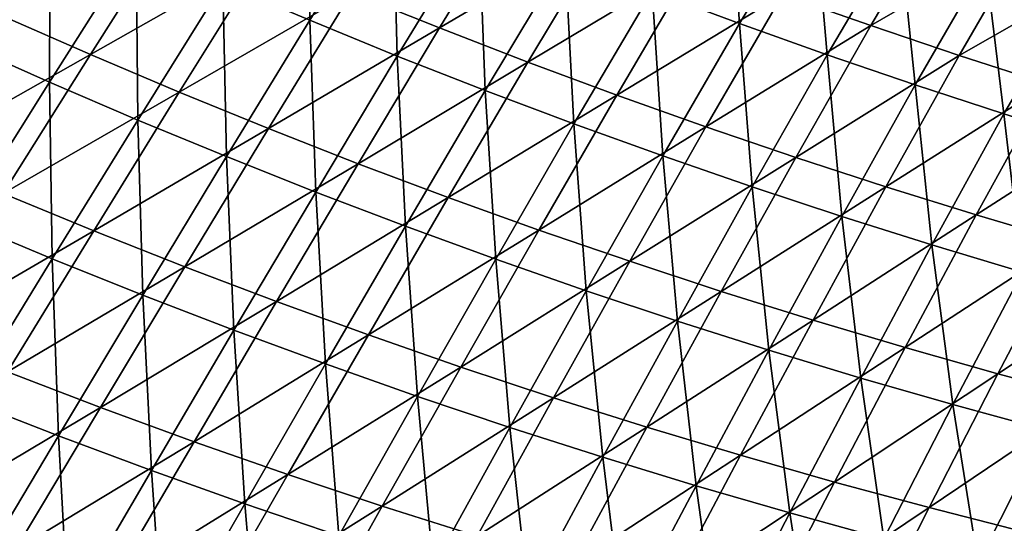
# Model space of a CAD drawing. Header units: metres. Extents: x 0 to 1400, y -1400 to 0.
# Tile 71 of 256: x 448 to 514, y -1198 to -1164. Entities that reach past the tile are written whole.
import ezdxf

# ---------------------------------------------------------------- set-up
doc = ezdxf.new("R2010")
doc.units = ezdxf.units.M

msp = doc.modelspace()

# ---------------------------------------------------------------- linework, layer by layer
at = {"layer": 'None'}
for points in [[(467.441681, -1164.508179, -422.53537), (461.594055, -1162.025635, -422.5224), (467.287994, -1152.99353, -451.005615)], [(467.441681, -1164.508179, -422.53537), (467.287994, -1152.99353, -451.005615), (473.027954, -1155.493774, -451.015442)], [(444.061676, -1166.033691, -394.070374), (444.260071, -1154.097656, -422.485321), (450.002167, -1156.819946, -422.497375)], [(490.440887, -1162.526978, -451.045837), (495.560028, -1154.192017, -478.132965), (496.306244, -1164.714233, -451.056274)], [(495.560028, -1154.192017, -478.132965), (501.31012, -1156.432129, -478.045135), (496.306244, -1164.714233, -451.056274)], [(473.322327, -1166.910156, -422.548584), (467.441681, -1164.508179, -422.53537), (473.027954, -1155.493774, -451.015442)], [(473.322327, -1166.910156, -422.548584), (473.027954, -1155.493774, -451.015442), (478.80072, -1157.916382, -451.025421)], [(470.245544, -1162.637939, -421.454285), (476.154114, -1165.020874, -421.472198), (481.628174, -1156.037231, -449.967468)], [(481.628174, -1156.037231, -449.967468), (476.154114, -1165.020874, -421.472198), (487.459259, -1158.362915, -449.98233)], [(449.955078, -1168.663208, -394.084015), (444.061676, -1166.033691, -394.070374), (450.002167, -1156.819946, -422.497375)], [(449.955078, -1168.663208, -394.084015), (450.002167, -1156.819946, -422.497375), (455.780518, -1159.462769, -422.509735)], [(496.306244, -1164.714233, -451.056274), (501.31012, -1156.432129, -478.045135), (502.2005, -1166.822144, -451.066803)], [(509.970337, -1156.630249, -476.943054), (499.210175, -1162.776001, -450.013184), (505.128296, -1164.863159, -450.029205)], [(501.31012, -1156.432129, -478.045135), (507.068726, -1158.589478, -477.955109), (502.2005, -1166.822144, -451.066803)], [(515.800171, -1158.696533, -476.856262), (509.970337, -1156.630249, -476.943054), (505.128296, -1164.863159, -450.029205)], [(446.781403, -1164.201294, -392.971771), (452.706696, -1166.814575, -392.991394), (458.525055, -1157.626343, -421.419983)], [(458.525055, -1157.626343, -421.419983), (452.706696, -1166.814575, -392.991394), (464.368805, -1160.172974, -421.436859)], [(479.234955, -1169.231079, -422.562073), (473.322327, -1166.910156, -422.548584), (478.80072, -1157.916382, -451.025421)], [(478.80072, -1157.916382, -451.025421), (484.605377, -1160.260986, -451.035553), (479.234955, -1169.231079, -422.562073)], [(476.154114, -1165.020874, -421.472198), (482.093536, -1167.321533, -421.490601), (487.459259, -1158.362915, -449.98233)], [(482.093536, -1167.321533, -421.490601), (493.320221, -1160.609253, -449.997559), (487.459259, -1158.362915, -449.98233)], [(502.2005, -1166.822144, -451.066803), (507.068726, -1158.589478, -477.955109), (508.12262, -1168.850708, -451.077454)], [(515.800171, -1158.696533, -476.856262), (505.128296, -1164.863159, -450.029205), (511.073486, -1166.870605, -450.045563)], [(507.068726, -1158.589478, -477.955109), (512.834778, -1160.664917, -477.863007), (508.12262, -1168.850708, -451.077454)], [(521.793091, -1160.731567, -476.764954), (515.800171, -1158.696533, -476.856262), (511.073486, -1166.870605, -450.045563)], [(455.884064, -1171.209717, -394.098053), (449.955078, -1168.663208, -394.084015), (455.780518, -1159.462769, -422.509735)], [(455.884064, -1171.209717, -394.098053), (455.780518, -1159.462769, -422.509735), (461.594055, -1162.025635, -422.5224)], [(452.706696, -1166.814575, -392.991394), (458.666565, -1169.34314, -393.011597), (464.368805, -1160.172974, -421.436859)], [(464.368805, -1160.172974, -421.436859), (458.666565, -1169.34314, -393.011597), (470.245544, -1162.637939, -421.454285)], [(484.605377, -1160.260986, -451.035553), (485.178497, -1171.470581, -422.575775), (479.234955, -1169.231079, -422.562073)], [(485.178497, -1171.470581, -422.575775), (484.605377, -1160.260986, -451.035553), (490.440887, -1162.526978, -451.045837)], [(488.062897, -1169.540039, -421.509521), (493.320221, -1160.609253, -449.997559), (482.093536, -1167.321533, -421.490601)], [(499.210175, -1162.776001, -450.013184), (493.320221, -1160.609253, -449.997559), (488.062897, -1169.540039, -421.509521)], [(508.12262, -1168.850708, -451.077454), (512.834778, -1160.664917, -477.863007), (514.071533, -1170.799805, -451.088226)], [(521.793091, -1160.731567, -476.764954), (511.073486, -1166.870605, -450.045563), (517.044617, -1168.798096, -450.062286)], [(512.834778, -1160.664917, -477.863007), (518.810608, -1162.727539, -477.765472), (514.071533, -1170.799805, -451.088226)], [(461.847412, -1173.672729, -394.112488), (455.884064, -1171.209717, -394.098053), (461.594055, -1162.025635, -422.5224)], [(461.847412, -1173.672729, -394.112488), (461.594055, -1162.025635, -422.5224), (467.441681, -1164.508179, -422.53537)], [(458.666565, -1169.34314, -393.011597), (464.659729, -1171.786621, -393.03241), (470.245544, -1162.637939, -421.454285)], [(470.245544, -1162.637939, -421.454285), (464.659729, -1171.786621, -393.03241), (476.154114, -1165.020874, -421.472198)], [(491.151855, -1173.628296, -422.589722), (485.178497, -1171.470581, -422.575775), (490.440887, -1162.526978, -451.045837)], [(499.210175, -1162.776001, -450.013184), (488.062897, -1169.540039, -421.509521), (494.061279, -1171.676147, -421.52887)], [(491.151855, -1173.628296, -422.589722), (490.440887, -1162.526978, -451.045837), (496.306244, -1164.714233, -451.056274)], [(505.128296, -1164.863159, -450.029205), (499.210175, -1162.776001, -450.013184), (494.061279, -1171.676147, -421.52887)], [(514.071533, -1170.799805, -451.088226), (518.810608, -1162.727539, -477.765472), (520.046326, -1172.669556, -451.09906)], [(446.781403, -1164.201294, -392.971771), (440.799164, -1173.556519, -364.615875), (452.706696, -1166.814575, -392.991394)], [(467.843994, -1176.05188, -394.127258), (461.847412, -1173.672729, -394.112488), (467.441681, -1164.508179, -422.53537)], [(467.843994, -1176.05188, -394.127258), (467.441681, -1164.508179, -422.53537), (473.322327, -1166.910156, -422.548584)], [(497.153961, -1175.703979, -422.603882), (491.151855, -1173.628296, -422.589722), (496.306244, -1164.714233, -451.056274)], [(505.128296, -1164.863159, -450.029205), (494.061279, -1171.676147, -421.52887), (500.08783, -1173.729858, -421.548737)], [(497.153961, -1175.703979, -422.603882), (496.306244, -1164.714233, -451.056274), (502.2005, -1166.822144, -451.066803)], [(511.073486, -1166.870605, -450.045563), (505.128296, -1164.863159, -450.029205), (500.08783, -1173.729858, -421.548737)], [(464.659729, -1171.786621, -393.03241), (470.684937, -1174.14502, -393.053833), (476.154114, -1165.020874, -421.472198)], [(476.154114, -1165.020874, -421.472198), (470.684937, -1174.14502, -393.053833), (482.093536, -1167.321533, -421.490601)], [(444.087952, -1178.015015, -365.732666), (444.061676, -1166.033691, -394.070374), (449.955078, -1168.663208, -394.084015)], [(440.799164, -1173.556519, -364.615875), (446.84729, -1176.153442, -364.638214), (452.706696, -1166.814575, -392.991394)], [(452.706696, -1166.814575, -392.991394), (446.84729, -1176.153442, -364.638214), (458.666565, -1169.34314, -393.011597)], [(473.87265, -1178.347046, -394.142365), (467.843994, -1176.05188, -394.127258), (473.322327, -1166.910156, -422.548584)], [(473.87265, -1178.347046, -394.142365), (473.322327, -1166.910156, -422.548584), (479.234955, -1169.231079, -422.562073)], [(503.183777, -1177.69751, -422.618225), (497.153961, -1175.703979, -422.603882), (502.2005, -1166.822144, -451.066803)], [(511.073486, -1166.870605, -450.045563), (500.08783, -1173.729858, -421.548737), (506.141357, -1175.700928, -421.569)], [(503.183777, -1177.69751, -422.618225), (502.2005, -1166.822144, -451.066803), (508.12262, -1168.850708, -451.077454)], [(517.044617, -1168.798096, -450.062286), (511.073486, -1166.870605, -450.045563), (506.141357, -1175.700928, -421.569)], [(470.684937, -1174.14502, -393.053833), (476.741119, -1176.417969, -393.075806), (482.093536, -1167.321533, -421.490601)], [(476.741119, -1176.417969, -393.075806), (488.062897, -1169.540039, -421.509521), (482.093536, -1167.321533, -421.490601)], [(450.139404, -1180.543335, -365.747498), (444.087952, -1178.015015, -365.732666), (449.955078, -1168.663208, -394.084015)], [(450.139404, -1180.543335, -365.747498), (449.955078, -1168.663208, -394.084015), (455.884064, -1171.209717, -394.098053)], [(509.240234, -1179.608887, -422.632782), (503.183777, -1177.69751, -422.618225), (508.12262, -1168.850708, -451.077454)], [(517.044617, -1168.798096, -450.062286), (506.141357, -1175.700928, -421.569), (512.220642, -1177.589478, -421.589752)], [(509.240234, -1179.608887, -422.632782), (508.12262, -1168.850708, -451.077454), (514.071533, -1170.799805, -451.088226)], [(523.040405, -1170.645386, -450.079346), (517.044617, -1168.798096, -450.062286), (512.220642, -1177.589478, -421.589752)], [(446.84729, -1176.153442, -364.638214), (452.93045, -1178.661987, -364.661224), (458.666565, -1169.34314, -393.011597)], [(458.666565, -1169.34314, -393.011597), (452.93045, -1178.661987, -364.661224), (464.659729, -1171.786621, -393.03241)], [(479.93219, -1180.557617, -394.157837), (473.87265, -1178.347046, -394.142365), (479.234955, -1169.231079, -422.562073)], [(482.827301, -1178.605713, -393.098358), (488.062897, -1169.540039, -421.509521), (476.741119, -1176.417969, -393.075806)], [(479.234955, -1169.231079, -422.562073), (485.178497, -1171.470581, -422.575775), (479.93219, -1180.557617, -394.157837)], [(494.061279, -1171.676147, -421.52887), (488.062897, -1169.540039, -421.509521), (482.827301, -1178.605713, -393.098358)], [(515.322266, -1181.43811, -422.647491), (509.240234, -1179.608887, -422.632782), (514.071533, -1170.799805, -451.088226)], [(523.040405, -1170.645386, -450.079346), (512.220642, -1177.589478, -421.589752), (518.324524, -1179.395264, -421.610901)], [(515.322266, -1181.43811, -422.647491), (514.071533, -1170.799805, -451.088226), (520.046326, -1172.669556, -451.09906)], [(456.225555, -1182.984985, -365.762756), (450.139404, -1180.543335, -365.747498), (455.884064, -1171.209717, -394.098053)], [(456.225555, -1182.984985, -365.762756), (455.884064, -1171.209717, -394.098053), (461.847412, -1173.672729, -394.112488)], [(485.178497, -1171.470581, -422.575775), (486.021454, -1182.683472, -394.173615), (479.93219, -1180.557617, -394.157837)], [(486.021454, -1182.683472, -394.173615), (485.178497, -1171.470581, -422.575775), (491.151855, -1173.628296, -422.589722)], [(452.93045, -1178.661987, -364.661224), (459.047241, -1181.082153, -364.684937), (464.659729, -1171.786621, -393.03241)], [(464.659729, -1171.786621, -393.03241), (459.047241, -1181.082153, -364.684937), (470.684937, -1174.14502, -393.053833)], [(494.061279, -1171.676147, -421.52887), (482.827301, -1178.605713, -393.098358), (488.942505, -1180.70813, -393.12146)], [(500.08783, -1173.729858, -421.548737), (494.061279, -1171.676147, -421.52887), (488.942505, -1180.70813, -393.12146)], [(462.345123, -1185.339478, -365.778442), (456.225555, -1182.984985, -365.762756), (461.847412, -1173.672729, -394.112488)], [(459.047241, -1181.082153, -364.684937), (465.196259, -1183.413818, -364.709259), (470.684937, -1174.14502, -393.053833)], [(462.345123, -1185.339478, -365.778442), (461.847412, -1173.672729, -394.112488), (467.843994, -1176.05188, -394.127258)], [(470.684937, -1174.14502, -393.053833), (465.196259, -1183.413818, -364.709259), (476.741119, -1176.417969, -393.075806)], [(492.139282, -1184.724243, -394.189697), (486.021454, -1182.683472, -394.173615), (491.151855, -1173.628296, -422.589722)], [(500.08783, -1173.729858, -421.548737), (488.942505, -1180.70813, -393.12146), (495.085785, -1182.725098, -393.145081)], [(492.139282, -1184.724243, -394.189697), (491.151855, -1173.628296, -422.589722), (497.153961, -1175.703979, -422.603882)], [(506.141357, -1175.700928, -421.569), (500.08783, -1173.729858, -421.548737), (495.085785, -1182.725098, -393.145081)], [(446.84729, -1176.153442, -364.638214), (440.926941, -1185.644043, -336.362183), (452.93045, -1178.661987, -364.661224)], [(468.496826, -1187.606567, -365.794556), (462.345123, -1185.339478, -365.778442), (467.843994, -1176.05188, -394.127258)], [(468.496826, -1187.606567, -365.794556), (467.843994, -1176.05188, -394.127258), (473.87265, -1178.347046, -394.142365)], [(498.284576, -1186.67981, -394.206085), (492.139282, -1184.724243, -394.189697), (497.153961, -1175.703979, -422.603882)], [(506.141357, -1175.700928, -421.569), (495.085785, -1182.725098, -393.145081), (501.25589, -1184.656616, -393.16922)], [(498.284576, -1186.67981, -394.206085), (497.153961, -1175.703979, -422.603882), (503.183777, -1177.69751, -422.618225)], [(512.220642, -1177.589478, -421.589752), (506.141357, -1175.700928, -421.569), (501.25589, -1184.656616, -393.16922)], [(465.196259, -1183.413818, -364.709259), (471.376404, -1185.656982, -364.734253), (476.741119, -1176.417969, -393.075806)], [(471.376404, -1185.656982, -364.734253), (482.827301, -1178.605713, -393.098358), (476.741119, -1176.417969, -393.075806)], [(444.340973, -1190.024902, -337.483063), (444.087952, -1178.015015, -365.732666), (450.139404, -1180.543335, -365.747498)], [(504.456238, -1188.550415, -394.222748), (498.284576, -1186.67981, -394.206085), (503.183777, -1177.69751, -422.618225)], [(512.220642, -1177.589478, -421.589752), (501.25589, -1184.656616, -393.16922), (507.451538, -1186.502808, -393.193878)], [(504.456238, -1188.550415, -394.222748), (503.183777, -1177.69751, -422.618225), (509.240234, -1179.608887, -422.632782)], [(518.324524, -1179.395264, -421.610901), (512.220642, -1177.589478, -421.589752), (507.451538, -1186.502808, -393.193878)], [(440.926941, -1185.644043, -336.362183), (447.139313, -1188.131348, -336.387268), (452.93045, -1178.661987, -364.661224)], [(452.93045, -1178.661987, -364.661224), (447.139313, -1188.131348, -336.387268), (459.047241, -1181.082153, -364.684937)], [(474.679382, -1189.786133, -365.811066), (468.496826, -1187.606567, -365.794556), (473.87265, -1178.347046, -394.142365)], [(477.586609, -1187.811768, -364.759857), (482.827301, -1178.605713, -393.098358), (471.376404, -1185.656982, -364.734253)], [(474.679382, -1189.786133, -365.811066), (473.87265, -1178.347046, -394.142365), (479.93219, -1180.557617, -394.157837)], [(488.942505, -1180.70813, -393.12146), (482.827301, -1178.605713, -393.098358), (477.586609, -1187.811768, -364.759857)], [(518.324524, -1179.395264, -421.610901), (507.451538, -1186.502808, -393.193878), (513.671509, -1188.26355, -393.219025)], [(524.451782, -1181.118286, -421.632477), (518.324524, -1179.395264, -421.610901), (513.671509, -1188.26355, -393.219025)], [(510.653168, -1190.336182, -394.239716), (504.456238, -1188.550415, -394.222748), (509.240234, -1179.608887, -422.632782)], [(510.653168, -1190.336182, -394.239716), (509.240234, -1179.608887, -422.632782), (515.322266, -1181.43811, -422.647491)], [(450.555939, -1192.443359, -337.49939), (444.340973, -1190.024902, -337.483063), (450.139404, -1180.543335, -365.747498)], [(450.555939, -1192.443359, -337.49939), (450.139404, -1180.543335, -365.747498), (456.225555, -1182.984985, -365.762756)], [(480.891541, -1191.877686, -365.828033), (474.679382, -1189.786133, -365.811066), (479.93219, -1180.557617, -394.157837)], [(488.942505, -1180.70813, -393.12146), (477.586609, -1187.811768, -364.759857), (483.825806, -1189.87793, -364.786072)], [(479.93219, -1180.557617, -394.157837), (486.021454, -1182.683472, -394.173615), (480.891541, -1191.877686, -365.828033)], [(495.085785, -1182.725098, -393.145081), (488.942505, -1180.70813, -393.12146), (483.825806, -1189.87793, -364.786072)], [(447.139313, -1188.131348, -336.387268), (453.385651, -1190.526855, -336.413086), (459.047241, -1181.082153, -364.684937)], [(459.047241, -1181.082153, -364.684937), (453.385651, -1190.526855, -336.413086), (465.196259, -1183.413818, -364.709259)], [(516.874268, -1192.037231, -394.256958), (510.653168, -1190.336182, -394.239716), (515.322266, -1181.43811, -422.647491)], [(524.451782, -1181.118286, -421.632477), (513.671509, -1188.26355, -393.219025), (519.91449, -1189.938843, -393.244629)], [(486.021454, -1182.683472, -394.173615), (487.131989, -1193.880981, -365.845367), (480.891541, -1191.877686, -365.828033)], [(495.085785, -1182.725098, -393.145081), (483.825806, -1189.87793, -364.786072), (490.092896, -1191.855835, -364.812866)], [(487.131989, -1193.880981, -365.845367), (486.021454, -1182.683472, -394.173615), (492.139282, -1184.724243, -394.189697)], [(501.25589, -1184.656616, -393.16922), (495.085785, -1182.725098, -393.145081), (490.092896, -1191.855835, -364.812866)], [(456.804504, -1194.771362, -337.516205), (450.555939, -1192.443359, -337.49939), (456.225555, -1182.984985, -365.762756)], [(453.385651, -1190.526855, -336.413086), (459.66452, -1192.830322, -336.439606), (465.196259, -1183.413818, -364.709259)], [(456.804504, -1194.771362, -337.516205), (456.225555, -1182.984985, -365.762756), (462.345123, -1185.339478, -365.778442)], [(465.196259, -1183.413818, -364.709259), (459.66452, -1192.830322, -336.439606), (471.376404, -1185.656982, -364.734253)], [(493.399597, -1195.796143, -365.863098), (487.131989, -1193.880981, -365.845367), (492.139282, -1184.724243, -394.189697)], [(501.25589, -1184.656616, -393.16922), (490.092896, -1191.855835, -364.812866), (496.386627, -1193.745239, -364.84024)], [(493.399597, -1195.796143, -365.863098), (492.139282, -1184.724243, -394.189697), (498.284576, -1186.67981, -394.206085)], [(507.451538, -1186.502808, -393.193878), (501.25589, -1184.656616, -393.16922), (496.386627, -1193.745239, -364.84024)], [(463.085297, -1197.008667, -337.533508), (456.804504, -1194.771362, -337.516205), (462.345123, -1185.339478, -365.778442)], [(463.085297, -1197.008667, -337.533508), (462.345123, -1185.339478, -365.778442), (468.496826, -1187.606567, -365.794556)], [(459.66452, -1192.830322, -336.439606), (465.974609, -1195.041992, -336.466797), (471.376404, -1185.656982, -364.734253)], [(465.974609, -1195.041992, -336.466797), (477.586609, -1187.811768, -364.759857), (471.376404, -1185.656982, -364.734253)], [(499.693176, -1197.623413, -365.881226), (493.399597, -1195.796143, -365.863098), (498.284576, -1186.67981, -394.206085)], [(507.451538, -1186.502808, -393.193878), (496.386627, -1193.745239, -364.84024), (502.705658, -1195.546387, -364.868134)], [(499.693176, -1197.623413, -365.881226), (498.284576, -1186.67981, -394.206085), (504.456238, -1188.550415, -394.222748)], [(513.671509, -1188.26355, -393.219025), (507.451538, -1186.502808, -393.193878), (502.705658, -1195.546387, -364.868134)], [(469.396881, -1199.155029, -337.55127), (463.085297, -1197.008667, -337.533508), (468.496826, -1187.606567, -365.794556)], [(472.31485, -1197.161987, -336.494659), (477.586609, -1187.811768, -364.759857), (465.974609, -1195.041992, -336.466797)], [(469.396881, -1199.155029, -337.55127), (468.496826, -1187.606567, -365.794556), (474.679382, -1189.786133, -365.811066)], [(483.825806, -1189.87793, -364.786072), (477.586609, -1187.811768, -364.759857), (472.31485, -1197.161987, -336.494659)], [(447.139313, -1188.131348, -336.387268), (441.272552, -1197.752197, -308.19455), (453.385651, -1190.526855, -336.413086)], [(506.011627, -1199.362915, -365.899719), (499.693176, -1197.623413, -365.881226), (504.456238, -1188.550415, -394.222748)], [(513.671509, -1188.26355, -393.219025), (502.705658, -1195.546387, -364.868134), (509.048615, -1197.259277, -364.896606)], [(506.011627, -1199.362915, -365.899719), (504.456238, -1188.550415, -394.222748), (510.653168, -1190.336182, -394.239716)], [(519.91449, -1189.938843, -393.244629), (513.671509, -1188.26355, -393.219025), (509.048615, -1197.259277, -364.896606)], [(444.816162, -1202.049561, -309.324738), (444.340973, -1190.024902, -337.483063), (450.555939, -1192.443359, -337.49939)], [(475.737854, -1201.210205, -337.569519), (469.396881, -1199.155029, -337.55127), (474.679382, -1189.786133, -365.811066)], [(483.825806, -1189.87793, -364.786072), (472.31485, -1197.161987, -336.494659), (478.68399, -1199.190186, -336.523193)], [(475.737854, -1201.210205, -337.569519), (474.679382, -1189.786133, -365.811066), (480.891541, -1191.877686, -365.828033)], [(490.092896, -1191.855835, -364.812866), (483.825806, -1189.87793, -364.786072), (478.68399, -1199.190186, -336.523193)], [(519.91449, -1189.938843, -393.244629), (509.048615, -1197.259277, -364.896606), (515.414124, -1198.883911, -364.925598)], [(441.272552, -1197.752197, -308.19455), (447.65329, -1200.121826, -308.221863), (453.385651, -1190.526855, -336.413086)], [(453.385651, -1190.526855, -336.413086), (447.65329, -1200.121826, -308.221863), (459.66452, -1192.830322, -336.439606)], [(512.353821, -1201.014893, -365.918579), (506.011627, -1199.362915, -365.899719), (510.653168, -1190.336182, -394.239716)], [(512.353821, -1201.014893, -365.918579), (510.653168, -1190.336182, -394.239716), (516.874268, -1192.037231, -394.256958)], [(482.106842, -1203.174072, -337.588226), (475.737854, -1201.210205, -337.569519), (480.891541, -1191.877686, -365.828033)], [(490.092896, -1191.855835, -364.812866), (478.68399, -1199.190186, -336.523193), (485.080902, -1201.126953, -336.552338)], [(480.891541, -1191.877686, -365.828033), (487.131989, -1193.880981, -365.845367), (482.106842, -1203.174072, -337.588226)], [(496.386627, -1193.745239, -364.84024), (490.092896, -1191.855835, -364.812866), (485.080902, -1201.126953, -336.552338)], [(518.718689, -1202.57959, -365.937805), (512.353821, -1201.014893, -365.918579), (516.874268, -1192.037231, -394.256958)], [(451.198578, -1204.349731, -309.342804), (444.816162, -1202.049561, -309.324738), (450.555939, -1192.443359, -337.49939)], [(451.198578, -1204.349731, -309.342804), (450.555939, -1192.443359, -337.49939), (456.804504, -1194.771362, -337.516205)], [(447.65329, -1200.121826, -308.221863), (454.066803, -1202.395996, -308.249908), (459.66452, -1192.830322, -336.439606)], [(459.66452, -1192.830322, -336.439606), (454.066803, -1202.395996, -308.249908), (465.974609, -1195.041992, -336.466797)], [(487.131989, -1193.880981, -365.845367), (488.502594, -1205.046509, -337.607391), (482.106842, -1203.174072, -337.588226)], [(496.386627, -1193.745239, -364.84024), (485.080902, -1201.126953, -336.552338), (491.504211, -1202.972168, -336.582092)], [(488.502594, -1205.046509, -337.607391), (487.131989, -1193.880981, -365.845367), (493.399597, -1195.796143, -365.863098)], [(502.705658, -1195.546387, -364.868134), (496.386627, -1193.745239, -364.84024), (491.504211, -1202.972168, -336.582092)], [(457.613281, -1206.555786, -309.361359), (451.198578, -1204.349731, -309.342804), (456.804504, -1194.771362, -337.516205)], [(454.066803, -1202.395996, -308.249908), (460.511749, -1204.574951, -308.278687), (465.974609, -1195.041992, -336.466797)], [(463.085297, -1197.008667, -337.533508), (457.613281, -1206.555786, -309.361359), (456.804504, -1194.771362, -337.516205)], [(460.511749, -1204.574951, -308.278687), (472.31485, -1197.161987, -336.494659), (465.974609, -1195.041992, -336.466797)], [(494.923889, -1206.828003, -337.626984), (488.502594, -1205.046509, -337.607391), (493.399597, -1195.796143, -365.863098)], [(502.705658, -1195.546387, -364.868134), (491.504211, -1202.972168, -336.582092), (497.952454, -1204.726074, -336.612457)], [(494.923889, -1206.828003, -337.626984), (493.399597, -1195.796143, -365.863098), (499.693176, -1197.623413, -365.881226)], [(509.048615, -1197.259277, -364.896606), (502.705658, -1195.546387, -364.868134), (497.952454, -1204.726074, -336.612457)], [(464.058746, -1208.66748, -309.380432), (457.613281, -1206.555786, -309.361359), (463.085297, -1197.008667, -337.533508)], [(466.986816, -1206.658813, -308.308167), (472.31485, -1197.161987, -336.494659), (460.511749, -1204.574951, -308.278687)], [(469.396881, -1199.155029, -337.55127), (464.058746, -1208.66748, -309.380432), (463.085297, -1197.008667, -337.533508)], [(478.68399, -1199.190186, -336.523193), (472.31485, -1197.161987, -336.494659), (466.986816, -1206.658813, -308.308167)], [(509.048615, -1197.259277, -364.896606), (497.952454, -1204.726074, -336.612457), (504.424255, -1206.388916, -336.643372)], [(515.414124, -1198.883911, -364.925598), (509.048615, -1197.259277, -364.896606), (504.424255, -1206.388916, -336.643372)], [(501.369598, -1208.518799, -337.647034), (494.923889, -1206.828003, -337.626984), (499.693176, -1197.623413, -365.881226)], [(501.369598, -1208.518799, -337.647034), (499.693176, -1197.623413, -365.881226), (506.011627, -1199.362915, -365.899719)]]:
    msp.add_3dface(points, dxfattribs=at)

doc.saveas('drawing.dxf')
